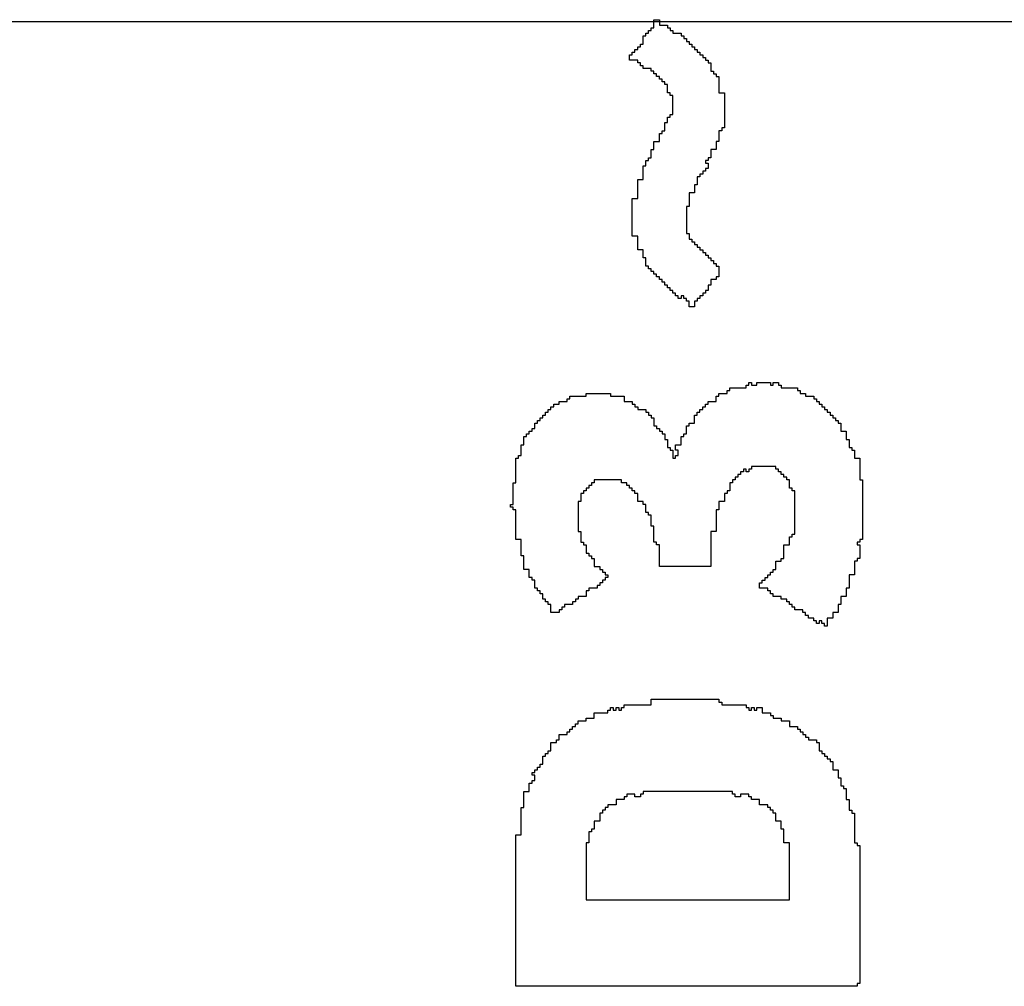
# Model space of a CAD drawing. Header units: millimetres. Extents: x -0.08 to 3.17, y -0.08 to 4.88.
# Tile 212 of 256: x 1.68 to 1.78, y 3.42 to 3.51. Entities that reach past the tile are written whole.
import ezdxf

# ---------------------------------------------------------------- set-up
doc = ezdxf.new("R2010")
doc.units = ezdxf.units.MM
doc.header["$MEASUREMENT"] = 0
doc.layers.add('BottomOverlay', color=54, linetype='Continuous')
doc.layers.add('TopOverlay', color=2, linetype='Continuous')

msp = doc.modelspace()

# ---------------------------------------------------------------- linework, layer by layer
at = {"layer": 'BottomOverlay'}
msp.add_line((1.99958, 3.51236), (1.099561, 3.51236), dxfattribs=at)
at = {"layer": 'TopOverlay'}
for p, q in [((1.743198, 3.511795), (1.743198, 3.512575)), ((1.743198, 3.512575), (1.743718, 3.512575)), ((1.743718, 3.512575), (1.743718, 3.512055)), ((1.743718, 3.512055), (1.744498, 3.512055)), ((1.744498, 3.512055), (1.744498, 3.511795)), ((1.742158, 3.510235), (1.742158, 3.511015)), ((1.742158, 3.511015), (1.742418, 3.511015)), ((1.742418, 3.511015), (1.742418, 3.511275)), ((1.742418, 3.511275), (1.742678, 3.511275)), ((1.742678, 3.511275), (1.742678, 3.511535)), ((1.742678, 3.511535), (1.742938, 3.511535)), ((1.742938, 3.511535), (1.742938, 3.511795)), ((1.742938, 3.511795), (1.743198, 3.511795)), ((1.744498, 3.511795), (1.744758, 3.511795)), ((1.744758, 3.511795), (1.744758, 3.511535)), ((1.744758, 3.511535), (1.745018, 3.511535)), ((1.745018, 3.511535), (1.745018, 3.511275)), ((1.745018, 3.511275), (1.745798, 3.511275)), ((1.745798, 3.511275), (1.745798, 3.511015)), ((1.745798, 3.511015), (1.746058, 3.511015)), ((1.746058, 3.511015), (1.746058, 3.510755)), ((1.741638, 3.509715), (1.741638, 3.509975)), ((1.741638, 3.509975), (1.741898, 3.509975)), ((1.741898, 3.509975), (1.741898, 3.510235)), ((1.741898, 3.510235), (1.742158, 3.510235)), ((1.746058, 3.510755), (1.746319, 3.510755)), ((1.746319, 3.510755), (1.746319, 3.510495)), ((1.746319, 3.510495), (1.746579, 3.510495)), ((1.746579, 3.510495), (1.746579, 3.510235)), ((1.746579, 3.510235), (1.746839, 3.510235)), ((1.746839, 3.510235), (1.746839, 3.509975)), ((1.746839, 3.509975), (1.747099, 3.509975)), ((1.747099, 3.509975), (1.747099, 3.509715)), ((1.740858, 3.508675), (1.740858, 3.509195)), ((1.740858, 3.509195), (1.741118, 3.509195)), ((1.741118, 3.509195), (1.741118, 3.509455)), ((1.741118, 3.509455), (1.741378, 3.509455)), ((1.741378, 3.509455), (1.741378, 3.509715)), ((1.741378, 3.509715), (1.741638, 3.509715)), ((1.747099, 3.509715), (1.747359, 3.509715)), ((1.747359, 3.509715), (1.747359, 3.509455)), ((1.747359, 3.509455), (1.747619, 3.509455)), ((1.747619, 3.509455), (1.747619, 3.509195)), ((1.747619, 3.509195), (1.747879, 3.509195)), ((1.747879, 3.509195), (1.747879, 3.508935)), ((1.741638, 3.508675), (1.740858, 3.508675)), ((1.741638, 3.508415), (1.741638, 3.508675)), ((1.741898, 3.508415), (1.741638, 3.508415)), ((1.741898, 3.508154), (1.741898, 3.508415)), ((1.742158, 3.508154), (1.741898, 3.508154)), ((1.742158, 3.507894), (1.742158, 3.508154)), ((1.747879, 3.508935), (1.748139, 3.508935)), ((1.748139, 3.508935), (1.748139, 3.508675)), ((1.748139, 3.508675), (1.748399, 3.508675)), ((1.748399, 3.508675), (1.748399, 3.508415)), ((1.748399, 3.508415), (1.748659, 3.508415)), ((1.748659, 3.508415), (1.748659, 3.507634)), ((1.742938, 3.507894), (1.742158, 3.507894)), ((1.742938, 3.507634), (1.742938, 3.507894)), ((1.743198, 3.507634), (1.742938, 3.507634)), ((1.743198, 3.507374), (1.743198, 3.507634)), ((1.743458, 3.507374), (1.743198, 3.507374)), ((1.743458, 3.507114), (1.743458, 3.507374)), ((1.743718, 3.507114), (1.743458, 3.507114)), ((1.743718, 3.506854), (1.743718, 3.507114)), ((1.748659, 3.507634), (1.748919, 3.507634)), ((1.748919, 3.507634), (1.748919, 3.507374)), ((1.748919, 3.507374), (1.749179, 3.507374)), ((1.749179, 3.507374), (1.749179, 3.507114)), ((1.749179, 3.507114), (1.749439, 3.507114)), ((1.749439, 3.507114), (1.749439, 3.505554)), ((1.743978, 3.506854), (1.743718, 3.506854)), ((1.743978, 3.506594), (1.743978, 3.506854)), ((1.744238, 3.506594), (1.743978, 3.506594)), ((1.744238, 3.506334), (1.744238, 3.506594)), ((1.744498, 3.506334), (1.744238, 3.506334)), ((1.744498, 3.505554), (1.744498, 3.506334)), ((1.744758, 3.505554), (1.744498, 3.505554)), ((1.744758, 3.505294), (1.744758, 3.505554)), ((1.745018, 3.505294), (1.744758, 3.505294)), ((1.745018, 3.503474), (1.745018, 3.505294)), ((1.749439, 3.505554), (1.749959, 3.505554)), ((1.749959, 3.505554), (1.749959, 3.502174)), ((1.744758, 3.503214), (1.744758, 3.503474)), ((1.744758, 3.503474), (1.745018, 3.503474)), ((1.744238, 3.501914), (1.744238, 3.502694)), ((1.744238, 3.502694), (1.744498, 3.502694)), ((1.744498, 3.502694), (1.744498, 3.503214)), ((1.744498, 3.503214), (1.744758, 3.503214)), ((1.743718, 3.500873), (1.743718, 3.501654)), ((1.743718, 3.501654), (1.743978, 3.501654)), ((1.743978, 3.501654), (1.743978, 3.501914)), ((1.743978, 3.501914), (1.744238, 3.501914)), ((1.749699, 3.501914), (1.749439, 3.501914)), ((1.749439, 3.501914), (1.749439, 3.500873)), ((1.749959, 3.502174), (1.749699, 3.502174)), ((1.749699, 3.502174), (1.749699, 3.501914)), ((1.743198, 3.500093), (1.743198, 3.500873)), ((1.743198, 3.500873), (1.743718, 3.500873)), ((1.749439, 3.500873), (1.749179, 3.500873)), ((1.749179, 3.500873), (1.749179, 3.500093)), ((1.742938, 3.499313), (1.742938, 3.500093)), ((1.742938, 3.500093), (1.743198, 3.500093)), ((1.749179, 3.500093), (1.748659, 3.500093)), ((1.748659, 3.500093), (1.748659, 3.499313)), ((1.742418, 3.498533), (1.742418, 3.499053)), ((1.742418, 3.499053), (1.742678, 3.499053)), ((1.742678, 3.499053), (1.742678, 3.499313)), ((1.742678, 3.499313), (1.742938, 3.499313)), ((1.748399, 3.499053), (1.748139, 3.499053)), ((1.748139, 3.499053), (1.748139, 3.498793)), ((1.748139, 3.498793), (1.748399, 3.498793)), ((1.748659, 3.499313), (1.748399, 3.499313)), ((1.748399, 3.499313), (1.748399, 3.499053)), ((1.748399, 3.498793), (1.748399, 3.498273)), ((1.742158, 3.497233), (1.742158, 3.498533)), ((1.742158, 3.498533), (1.742418, 3.498533)), ((1.747879, 3.497753), (1.747619, 3.497753)), ((1.747619, 3.497753), (1.747619, 3.497493)), ((1.748139, 3.498013), (1.747879, 3.498013)), ((1.747879, 3.498013), (1.747879, 3.497753)), ((1.748399, 3.498273), (1.748139, 3.498273)), ((1.748139, 3.498273), (1.748139, 3.498013)), ((1.741638, 3.495413), (1.741638, 3.497233)), ((1.741638, 3.497233), (1.742158, 3.497233)), ((1.747359, 3.496713), (1.747099, 3.496713)), ((1.747099, 3.496713), (1.747099, 3.495933)), ((1.747619, 3.497493), (1.747359, 3.497493)), ((1.747359, 3.497493), (1.747359, 3.496713)), ((1.747099, 3.495933), (1.746579, 3.495933)), ((1.746579, 3.495933), (1.746579, 3.494632)), ((1.741118, 3.491772), (1.741118, 3.495413)), ((1.741118, 3.495413), (1.741638, 3.495413)), ((1.746579, 3.494632), (1.746319, 3.494632)), ((1.746319, 3.494632), (1.746319, 3.492032)), ((1.746319, 3.492032), (1.746579, 3.492032)), ((1.746579, 3.492032), (1.746579, 3.491512)), ((1.741638, 3.491772), (1.741118, 3.491772)), ((1.741638, 3.490472), (1.741638, 3.491772)), ((1.746579, 3.491512), (1.746839, 3.491512)), ((1.746839, 3.491512), (1.746839, 3.491252)), ((1.746839, 3.491252), (1.747099, 3.491252)), ((1.747099, 3.491252), (1.747099, 3.490992)), ((1.742158, 3.490472), (1.741638, 3.490472)), ((1.742158, 3.489692), (1.742158, 3.490472)), ((1.747099, 3.490992), (1.747359, 3.490992)), ((1.747359, 3.490992), (1.747359, 3.490732)), ((1.747359, 3.490732), (1.747619, 3.490732)), ((1.747619, 3.490732), (1.747619, 3.490472)), ((1.747619, 3.490472), (1.747879, 3.490472)), ((1.747879, 3.490472), (1.747879, 3.490212)), ((1.747879, 3.490212), (1.748139, 3.490212)), ((1.748139, 3.490212), (1.748139, 3.489952)), ((1.742418, 3.489692), (1.742158, 3.489692)), ((1.742418, 3.488912), (1.742418, 3.489692)), ((1.748139, 3.489952), (1.748399, 3.489952)), ((1.748399, 3.489952), (1.748399, 3.489692)), ((1.748399, 3.489692), (1.748659, 3.489692)), ((1.748659, 3.489692), (1.748659, 3.489432)), ((1.748659, 3.489432), (1.748919, 3.489432)), ((1.748919, 3.489432), (1.748919, 3.489172)), ((1.748919, 3.489172), (1.749179, 3.489172)), ((1.749179, 3.489172), (1.749179, 3.488912)), ((1.742678, 3.488912), (1.742418, 3.488912)), ((1.742678, 3.488652), (1.742678, 3.488912)), ((1.742938, 3.488652), (1.742678, 3.488652)), ((1.742938, 3.488392), (1.742938, 3.488652)), ((1.743198, 3.488392), (1.742938, 3.488392)), ((1.743198, 3.488131), (1.743198, 3.488392)), ((1.749179, 3.488912), (1.749439, 3.488912)), ((1.749439, 3.488912), (1.749439, 3.487871)), ((1.743458, 3.488131), (1.743198, 3.488131)), ((1.743458, 3.487871), (1.743458, 3.488131)), ((1.743718, 3.487871), (1.743458, 3.487871)), ((1.743718, 3.487611), (1.743718, 3.487871)), ((1.743978, 3.487611), (1.743718, 3.487611)), ((1.743978, 3.487351), (1.743978, 3.487611)), ((1.744238, 3.487351), (1.743978, 3.487351)), ((1.744238, 3.487091), (1.744238, 3.487351)), ((1.749179, 3.487611), (1.748659, 3.487611)), ((1.748659, 3.487611), (1.748659, 3.487091)), ((1.749439, 3.487871), (1.749179, 3.487871)), ((1.749179, 3.487871), (1.749179, 3.487611)), ((1.744498, 3.487091), (1.744238, 3.487091)), ((1.744498, 3.486831), (1.744498, 3.487091)), ((1.744758, 3.486831), (1.744498, 3.486831)), ((1.744758, 3.486571), (1.744758, 3.486831)), ((1.745018, 3.486571), (1.744758, 3.486571)), ((1.745018, 3.486311), (1.745018, 3.486571)), ((1.745278, 3.486311), (1.745018, 3.486311)), ((1.745278, 3.486051), (1.745278, 3.486311)), ((1.748139, 3.486311), (1.747879, 3.486311)), ((1.747879, 3.486311), (1.747879, 3.486051)), ((1.748399, 3.486571), (1.748139, 3.486571)), ((1.748139, 3.486571), (1.748139, 3.486311)), ((1.748659, 3.487091), (1.748399, 3.487091)), ((1.748399, 3.487091), (1.748399, 3.486571)), ((1.745538, 3.486051), (1.745278, 3.486051)), ((1.745538, 3.485791), (1.745538, 3.486051)), ((1.745798, 3.485791), (1.745538, 3.485791)), ((1.746058, 3.486051), (1.745798, 3.486051)), ((1.745798, 3.486051), (1.745798, 3.485791)), ((1.746058, 3.485791), (1.746058, 3.486051)), ((1.746319, 3.485791), (1.746058, 3.485791)), ((1.746319, 3.485531), (1.746319, 3.485791)), ((1.746579, 3.485531), (1.746319, 3.485531)), ((1.746579, 3.485011), (1.746579, 3.485531)), ((1.747359, 3.485531), (1.747099, 3.485531)), ((1.747099, 3.485531), (1.747099, 3.485011)), ((1.747619, 3.485791), (1.747359, 3.485791)), ((1.747359, 3.485791), (1.747359, 3.485531)), ((1.747879, 3.486051), (1.747619, 3.486051)), ((1.747619, 3.486051), (1.747619, 3.485791)), ((1.747099, 3.485011), (1.746579, 3.485011)), ((1.750219, 3.47669), (1.750219, 3.47695)), ((1.750219, 3.47695), (1.750479, 3.47695)), ((1.750479, 3.47695), (1.750479, 3.47721)), ((1.750479, 3.47721), (1.752039, 3.47721)), ((1.752039, 3.47721), (1.752039, 3.47747)), ((1.752039, 3.47747), (1.752299, 3.47747)), ((1.752299, 3.47747), (1.752299, 3.47773)), ((1.752299, 3.47773), (1.752559, 3.47773)), ((1.752559, 3.47773), (1.752559, 3.47747)), ((1.752559, 3.47747), (1.753079, 3.47747)), ((1.753079, 3.47747), (1.753079, 3.47773)), ((1.753079, 3.47773), (1.75438, 3.47773)), ((1.75438, 3.47773), (1.75438, 3.47747)), ((1.75438, 3.47747), (1.75464, 3.47747)), ((1.75464, 3.47747), (1.75464, 3.47773)), ((1.75464, 3.47773), (1.75516, 3.47773)), ((1.75516, 3.47773), (1.75516, 3.47747)), ((1.75516, 3.47747), (1.75542, 3.47747)), ((1.75542, 3.47747), (1.75542, 3.47721)), ((1.75542, 3.47721), (1.75698, 3.47721)), ((1.75698, 3.47721), (1.75698, 3.47695)), ((1.75698, 3.47695), (1.75724, 3.47695)), ((1.75724, 3.47695), (1.75724, 3.47669)), ((1.734877, 3.47591), (1.734877, 3.47617)), ((1.734877, 3.47617), (1.735137, 3.47617)), ((1.735137, 3.47617), (1.735137, 3.47643)), ((1.735137, 3.47643), (1.736697, 3.47643)), ((1.736697, 3.47643), (1.736697, 3.47669)), ((1.736697, 3.47669), (1.739037, 3.47669)), ((1.739037, 3.47669), (1.739037, 3.47643)), ((1.739037, 3.47643), (1.740338, 3.47643)), ((1.740338, 3.47643), (1.740338, 3.47591)), ((1.749179, 3.47591), (1.749179, 3.47643)), ((1.749179, 3.47643), (1.749439, 3.47643)), ((1.749439, 3.47643), (1.749439, 3.47669)), ((1.749439, 3.47669), (1.750219, 3.47669)), ((1.75724, 3.47669), (1.75776, 3.47669)), ((1.75776, 3.47669), (1.75776, 3.47643)), ((1.75776, 3.47643), (1.75854, 3.47643)), ((1.75854, 3.47643), (1.75854, 3.47617)), ((1.75854, 3.47617), (1.7588, 3.47617)), ((1.7588, 3.47617), (1.7588, 3.47591)), ((1.733056, 3.474869), (1.733056, 3.475129)), ((1.733056, 3.475129), (1.733316, 3.475129)), ((1.733316, 3.475129), (1.733316, 3.475389)), ((1.733316, 3.475389), (1.733577, 3.475389)), ((1.733577, 3.475389), (1.733577, 3.475649)), ((1.733577, 3.475649), (1.734097, 3.475649)), ((1.734097, 3.475649), (1.734097, 3.47591)), ((1.734097, 3.47591), (1.734877, 3.47591)), ((1.740338, 3.47591), (1.741118, 3.47591)), ((1.741118, 3.47591), (1.741118, 3.475649)), ((1.741118, 3.475649), (1.741378, 3.475649)), ((1.741378, 3.475649), (1.741378, 3.475389)), ((1.741378, 3.475389), (1.741638, 3.475389)), ((1.741638, 3.475389), (1.741638, 3.475129)), ((1.741638, 3.475129), (1.742418, 3.475129)), ((1.742418, 3.475129), (1.742418, 3.474869)), ((1.747619, 3.474869), (1.747619, 3.475129)), ((1.747619, 3.475129), (1.747879, 3.475129)), ((1.747879, 3.475129), (1.747879, 3.475389)), ((1.747879, 3.475389), (1.748139, 3.475389)), ((1.748139, 3.475389), (1.748139, 3.475649)), ((1.748139, 3.475649), (1.748399, 3.475649)), ((1.748399, 3.475649), (1.748399, 3.47591)), ((1.748399, 3.47591), (1.749179, 3.47591)), ((1.7588, 3.47591), (1.75906, 3.47591)), ((1.75906, 3.47591), (1.75906, 3.475649)), ((1.75906, 3.475649), (1.75932, 3.475649)), ((1.75932, 3.475649), (1.75932, 3.475389)), ((1.75932, 3.475389), (1.75958, 3.475389)), ((1.75958, 3.475389), (1.75958, 3.475129)), ((1.75958, 3.475129), (1.75984, 3.475129)), ((1.75984, 3.475129), (1.75984, 3.474869)), ((1.732016, 3.473829), (1.732016, 3.474089)), ((1.732016, 3.474089), (1.732276, 3.474089)), ((1.732276, 3.474089), (1.732276, 3.474349)), ((1.732276, 3.474349), (1.732536, 3.474349)), ((1.732536, 3.474349), (1.732536, 3.474609)), ((1.732536, 3.474609), (1.732796, 3.474609)), ((1.732796, 3.474609), (1.732796, 3.474869)), ((1.732796, 3.474869), (1.733056, 3.474869)), ((1.742418, 3.474869), (1.742678, 3.474869)), ((1.742678, 3.474869), (1.742678, 3.474609)), ((1.742678, 3.474609), (1.742938, 3.474609)), ((1.742938, 3.474609), (1.742938, 3.474349)), ((1.742938, 3.474349), (1.743198, 3.474349)), ((1.743198, 3.474349), (1.743198, 3.473569)), ((1.747099, 3.473829), (1.747099, 3.474609)), ((1.747099, 3.474609), (1.747359, 3.474609)), ((1.747359, 3.474609), (1.747359, 3.474869)), ((1.747359, 3.474869), (1.747619, 3.474869)), ((1.75984, 3.474869), (1.760101, 3.474869)), ((1.760101, 3.474869), (1.760101, 3.474609)), ((1.760101, 3.474609), (1.760361, 3.474609)), ((1.760361, 3.474609), (1.760361, 3.474349)), ((1.760361, 3.474349), (1.760621, 3.474349)), ((1.760621, 3.474349), (1.760621, 3.474089)), ((1.760621, 3.474089), (1.760881, 3.474089)), ((1.760881, 3.474089), (1.760881, 3.473829)), ((1.731496, 3.473049), (1.731496, 3.473309)), ((1.731496, 3.473309), (1.731756, 3.473309)), ((1.731756, 3.473309), (1.731756, 3.473829)), ((1.731756, 3.473829), (1.732016, 3.473829)), ((1.743198, 3.473569), (1.743458, 3.473569)), ((1.743458, 3.473569), (1.743458, 3.473309)), ((1.743458, 3.473309), (1.743718, 3.473309)), ((1.743718, 3.473309), (1.743718, 3.473049)), ((1.746319, 3.472789), (1.746319, 3.473569)), ((1.746319, 3.473569), (1.746579, 3.473569)), ((1.746579, 3.473569), (1.746579, 3.473829)), ((1.746579, 3.473829), (1.747099, 3.473829)), ((1.760881, 3.473829), (1.761141, 3.473829)), ((1.761141, 3.473829), (1.761141, 3.473049)), ((1.730716, 3.471749), (1.730716, 3.472529)), ((1.730716, 3.472529), (1.730976, 3.472529)), ((1.730976, 3.472529), (1.730976, 3.472789)), ((1.730976, 3.472789), (1.731236, 3.472789)), ((1.731236, 3.472789), (1.731236, 3.473049)), ((1.731236, 3.473049), (1.731496, 3.473049)), ((1.743718, 3.473049), (1.743978, 3.473049)), ((1.743978, 3.473049), (1.743978, 3.472789)), ((1.743978, 3.472789), (1.744238, 3.472789)), ((1.744238, 3.472789), (1.744238, 3.472269)), ((1.744238, 3.472269), (1.744498, 3.472269)), ((1.744498, 3.472269), (1.744498, 3.471489)), ((1.745798, 3.471749), (1.745798, 3.472529)), ((1.745798, 3.472529), (1.746058, 3.472529)), ((1.746058, 3.472529), (1.746058, 3.472789)), ((1.746058, 3.472789), (1.746319, 3.472789)), ((1.761141, 3.473049), (1.761661, 3.473049)), ((1.761661, 3.473049), (1.761661, 3.472269)), ((1.761661, 3.472269), (1.761921, 3.472269)), ((1.761921, 3.472269), (1.761921, 3.471489)), ((1.730456, 3.470709), (1.730456, 3.471749)), ((1.730456, 3.471749), (1.730716, 3.471749)), ((1.744498, 3.471489), (1.744758, 3.471489)), ((1.744758, 3.471489), (1.744758, 3.471229)), ((1.744758, 3.471229), (1.745018, 3.471229)), ((1.745018, 3.471229), (1.745018, 3.470449)), ((1.745278, 3.471229), (1.745278, 3.471749)), ((1.745278, 3.471749), (1.745798, 3.471749)), ((1.745538, 3.471229), (1.745278, 3.471229)), ((1.745538, 3.470709), (1.745538, 3.471229)), ((1.761921, 3.471489), (1.762181, 3.471489)), ((1.762181, 3.471489), (1.762181, 3.471229)), ((1.762181, 3.471229), (1.762441, 3.471229)), ((1.762441, 3.471229), (1.762441, 3.470449)), ((1.729936, 3.468108), (1.729936, 3.470449)), ((1.729936, 3.470449), (1.730196, 3.470449)), ((1.730196, 3.470449), (1.730196, 3.470709)), ((1.730196, 3.470709), (1.730456, 3.470709)), ((1.745018, 3.470449), (1.745278, 3.470449)), ((1.745278, 3.470449), (1.745278, 3.470709)), ((1.745278, 3.470709), (1.745538, 3.470709)), ((1.762441, 3.470449), (1.762961, 3.470449)), ((1.762961, 3.470449), (1.762961, 3.468368)), ((1.752039, 3.469409), (1.751779, 3.469409)), ((1.751779, 3.469409), (1.751779, 3.469149)), ((1.752039, 3.469149), (1.752039, 3.469409)), ((1.752559, 3.469409), (1.752299, 3.469409)), ((1.752299, 3.469409), (1.752299, 3.469149)), ((1.7549, 3.469669), (1.752559, 3.469669)), ((1.752559, 3.469669), (1.752559, 3.469409)), ((1.7549, 3.469409), (1.7549, 3.469669)), ((1.75516, 3.469409), (1.7549, 3.469409)), ((1.75516, 3.469149), (1.75516, 3.469409)), ((1.740077, 3.468368), (1.737477, 3.468368)), ((1.737477, 3.468368), (1.737477, 3.468108)), ((1.740077, 3.468108), (1.740077, 3.468368)), ((1.750999, 3.468368), (1.750739, 3.468368)), ((1.750739, 3.468368), (1.750739, 3.468108)), ((1.751259, 3.468628), (1.750999, 3.468628)), ((1.750999, 3.468628), (1.750999, 3.468368)), ((1.751519, 3.468888), (1.751259, 3.468888)), ((1.751259, 3.468888), (1.751259, 3.468628)), ((1.751779, 3.469149), (1.751519, 3.469149)), ((1.751519, 3.469149), (1.751519, 3.468888)), ((1.752299, 3.469149), (1.752039, 3.469149)), ((1.75542, 3.469149), (1.75516, 3.469149)), ((1.75542, 3.468888), (1.75542, 3.469149)), ((1.75568, 3.468888), (1.75542, 3.468888)), ((1.75568, 3.468628), (1.75568, 3.468888)), ((1.75594, 3.468628), (1.75568, 3.468628)), ((1.75594, 3.468368), (1.75594, 3.468628)), ((1.7562, 3.468368), (1.75594, 3.468368)), ((1.7562, 3.467588), (1.7562, 3.468368)), ((1.762961, 3.468368), (1.763221, 3.468368)), ((1.763221, 3.468368), (1.763221, 3.462648)), ((1.729676, 3.466028), (1.729676, 3.468108)), ((1.729676, 3.468108), (1.729936, 3.468108)), ((1.736957, 3.467588), (1.736697, 3.467588)), ((1.736697, 3.467588), (1.736697, 3.467328)), ((1.737217, 3.467848), (1.736957, 3.467848)), ((1.736957, 3.467848), (1.736957, 3.467588)), ((1.737477, 3.468108), (1.737217, 3.468108)), ((1.737217, 3.468108), (1.737217, 3.467848)), ((1.740598, 3.468108), (1.740077, 3.468108)), ((1.740598, 3.467848), (1.740598, 3.468108)), ((1.740858, 3.467848), (1.740598, 3.467848)), ((1.740858, 3.467588), (1.740858, 3.467848)), ((1.741118, 3.467588), (1.740858, 3.467588)), ((1.741118, 3.467328), (1.741118, 3.467588)), ((1.750739, 3.468108), (1.750479, 3.468108)), ((1.750479, 3.468108), (1.750479, 3.467328)), ((1.75646, 3.467588), (1.7562, 3.467588)), ((1.75646, 3.467328), (1.75646, 3.467588)), ((1.736437, 3.467068), (1.736177, 3.467068)), ((1.736177, 3.467068), (1.736177, 3.466288)), ((1.736697, 3.467328), (1.736437, 3.467328)), ((1.736437, 3.467328), (1.736437, 3.467068)), ((1.741378, 3.467328), (1.741118, 3.467328)), ((1.741378, 3.467068), (1.741378, 3.467328)), ((1.741638, 3.467068), (1.741378, 3.467068)), ((1.741638, 3.466288), (1.741638, 3.467068)), ((1.750219, 3.467068), (1.749959, 3.467068)), ((1.749959, 3.467068), (1.749959, 3.466288)), ((1.750479, 3.467328), (1.750219, 3.467328)), ((1.750219, 3.467328), (1.750219, 3.467068)), ((1.75672, 3.467328), (1.75646, 3.467328)), ((1.75672, 3.463168), (1.75672, 3.467328)), ((1.729416, 3.465768), (1.729416, 3.466028)), ((1.729416, 3.466028), (1.729676, 3.466028)), ((1.729676, 3.465768), (1.729416, 3.465768)), ((1.729676, 3.465508), (1.729676, 3.465768)), ((1.736177, 3.466288), (1.735917, 3.466288)), ((1.735917, 3.466288), (1.735917, 3.463428)), ((1.742158, 3.466288), (1.741638, 3.466288)), ((1.742158, 3.466028), (1.742158, 3.466288)), ((1.742418, 3.466028), (1.742158, 3.466028)), ((1.742418, 3.465248), (1.742418, 3.466028)), ((1.749959, 3.466288), (1.749439, 3.466288)), ((1.749439, 3.466288), (1.749439, 3.465508)), ((1.729936, 3.465508), (1.729676, 3.465508)), ((1.729936, 3.462648), (1.729936, 3.465508)), ((1.742678, 3.465248), (1.742418, 3.465248)), ((1.742678, 3.464988), (1.742678, 3.465248)), ((1.742938, 3.464988), (1.742678, 3.464988)), ((1.742938, 3.463948), (1.742938, 3.464988)), ((1.749439, 3.465508), (1.749179, 3.465508)), ((1.749179, 3.465508), (1.749179, 3.463428)), ((1.743198, 3.463948), (1.742938, 3.463948)), ((1.743198, 3.462388), (1.743198, 3.463948)), ((1.735917, 3.463428), (1.736177, 3.463428)), ((1.736177, 3.463428), (1.736177, 3.462388)), ((1.749179, 3.463428), (1.748659, 3.463428)), ((1.748659, 3.463428), (1.748659, 3.460047)), ((1.7562, 3.462127), (1.7562, 3.462908)), ((1.7562, 3.462908), (1.75646, 3.462908)), ((1.75646, 3.462908), (1.75646, 3.463168)), ((1.75646, 3.463168), (1.75672, 3.463168)), ((1.730456, 3.462648), (1.729936, 3.462648)), ((1.730456, 3.461087), (1.730456, 3.462648)), ((1.736177, 3.462388), (1.736437, 3.462388)), ((1.736437, 3.462388), (1.736437, 3.462127)), ((1.736437, 3.462127), (1.736697, 3.462127)), ((1.736697, 3.462127), (1.736697, 3.461347)), ((1.743458, 3.462388), (1.743198, 3.462388)), ((1.743458, 3.462127), (1.743458, 3.462388)), ((1.743718, 3.462127), (1.743458, 3.462127)), ((1.743718, 3.460047), (1.743718, 3.462127)), ((1.75568, 3.460827), (1.75568, 3.462127)), ((1.75568, 3.462127), (1.7562, 3.462127)), ((1.762961, 3.462388), (1.762701, 3.462388)), ((1.762701, 3.462388), (1.762701, 3.462127)), ((1.762701, 3.462127), (1.762961, 3.462127)), ((1.763221, 3.462648), (1.762961, 3.462648)), ((1.762961, 3.462648), (1.762961, 3.462388)), ((1.762961, 3.462127), (1.762961, 3.460827)), ((1.730716, 3.461087), (1.730456, 3.461087)), ((1.730716, 3.459787), (1.730716, 3.461087)), ((1.736697, 3.461347), (1.736957, 3.461347)), ((1.736957, 3.461347), (1.736957, 3.461087)), ((1.736957, 3.461087), (1.737217, 3.461087)), ((1.737217, 3.461087), (1.737217, 3.460827)), ((1.737217, 3.460827), (1.737477, 3.460827)), ((1.737477, 3.460827), (1.737477, 3.460047)), ((1.75542, 3.460567), (1.75542, 3.460827)), ((1.75542, 3.460827), (1.75568, 3.460827)), ((1.762961, 3.460827), (1.762701, 3.460827)), ((1.762701, 3.460827), (1.762701, 3.460567)), ((1.737477, 3.460047), (1.737997, 3.460047)), ((1.737997, 3.460047), (1.737997, 3.459787)), ((1.748659, 3.460047), (1.743718, 3.460047)), ((1.7549, 3.459787), (1.7549, 3.460567)), ((1.7549, 3.460567), (1.75542, 3.460567)), ((1.762701, 3.460567), (1.762441, 3.460567)), ((1.762441, 3.460567), (1.762441, 3.459267)), ((1.731236, 3.459787), (1.730716, 3.459787)), ((1.731236, 3.459007), (1.731236, 3.459787)), ((1.731496, 3.459007), (1.731236, 3.459007)), ((1.731496, 3.458747), (1.731496, 3.459007)), ((1.737997, 3.459787), (1.738257, 3.459787)), ((1.738257, 3.459787), (1.738257, 3.459527)), ((1.738257, 3.459527), (1.738517, 3.459527)), ((1.738517, 3.459527), (1.738517, 3.459267)), ((1.738517, 3.459267), (1.738777, 3.459267)), ((1.738777, 3.459007), (1.738517, 3.459007)), ((1.738517, 3.459007), (1.738517, 3.458747)), ((1.738777, 3.459267), (1.738777, 3.459007)), ((1.75386, 3.458747), (1.75386, 3.459007)), ((1.75386, 3.459007), (1.75412, 3.459007)), ((1.75412, 3.459007), (1.75412, 3.459267)), ((1.75412, 3.459267), (1.75438, 3.459267)), ((1.75438, 3.459267), (1.75438, 3.459527)), ((1.75438, 3.459527), (1.75464, 3.459527)), ((1.75464, 3.459527), (1.75464, 3.459787)), ((1.75464, 3.459787), (1.7549, 3.459787)), ((1.762441, 3.459267), (1.761921, 3.459267)), ((1.761921, 3.459267), (1.761921, 3.457967)), ((1.731756, 3.458747), (1.731496, 3.458747)), ((1.731756, 3.457967), (1.731756, 3.458747)), ((1.732016, 3.457967), (1.731756, 3.457967)), ((1.732016, 3.457707), (1.732016, 3.457967)), ((1.737737, 3.457967), (1.736957, 3.457967)), ((1.736957, 3.457967), (1.736957, 3.457707)), ((1.737997, 3.458227), (1.737737, 3.458227)), ((1.737737, 3.458227), (1.737737, 3.457967)), ((1.738257, 3.458487), (1.737997, 3.458487)), ((1.737997, 3.458487), (1.737997, 3.458227)), ((1.738517, 3.458747), (1.738257, 3.458747)), ((1.738257, 3.458747), (1.738257, 3.458487)), ((1.75334, 3.457967), (1.75334, 3.458487)), ((1.75334, 3.458487), (1.7536, 3.458487)), ((1.75412, 3.457967), (1.75334, 3.457967)), ((1.7536, 3.458487), (1.7536, 3.458747)), ((1.7536, 3.458747), (1.75386, 3.458747)), ((1.75412, 3.457707), (1.75412, 3.457967)), ((1.761921, 3.457967), (1.761661, 3.457967)), ((1.761661, 3.457967), (1.761661, 3.457187)), ((1.732276, 3.457707), (1.732016, 3.457707)), ((1.732276, 3.457447), (1.732276, 3.457707)), ((1.732536, 3.457447), (1.732276, 3.457447)), ((1.732536, 3.456927), (1.732536, 3.457447)), ((1.736697, 3.457187), (1.735917, 3.457187)), ((1.735917, 3.457187), (1.735917, 3.456927)), ((1.736957, 3.457707), (1.736697, 3.457707)), ((1.736697, 3.457707), (1.736697, 3.457187)), ((1.75438, 3.457707), (1.75412, 3.457707)), ((1.75438, 3.457447), (1.75438, 3.457707)), ((1.75464, 3.457447), (1.75438, 3.457447)), ((1.75464, 3.457187), (1.75464, 3.457447)), ((1.75542, 3.457187), (1.75464, 3.457187)), ((1.75542, 3.456927), (1.75542, 3.457187)), ((1.761661, 3.457187), (1.761141, 3.457187)), ((1.761141, 3.457187), (1.761141, 3.456407)), ((1.732796, 3.456927), (1.732536, 3.456927)), ((1.732796, 3.456667), (1.732796, 3.456927)), ((1.733056, 3.456667), (1.732796, 3.456667)), ((1.733056, 3.456407), (1.733056, 3.456667)), ((1.733316, 3.456407), (1.733056, 3.456407)), ((1.733316, 3.455627), (1.733316, 3.456407)), ((1.734617, 3.456147), (1.734357, 3.456147)), ((1.734357, 3.456147), (1.734357, 3.455887)), ((1.735397, 3.456407), (1.734617, 3.456407)), ((1.734617, 3.456407), (1.734617, 3.456147)), ((1.735657, 3.456667), (1.735397, 3.456667)), ((1.735397, 3.456667), (1.735397, 3.456407)), ((1.735917, 3.456927), (1.735657, 3.456927)), ((1.735657, 3.456927), (1.735657, 3.456667)), ((1.75594, 3.456927), (1.75542, 3.456927)), ((1.75594, 3.456667), (1.75594, 3.456927)), ((1.7562, 3.456667), (1.75594, 3.456667)), ((1.7562, 3.456407), (1.7562, 3.456667)), ((1.75646, 3.456407), (1.7562, 3.456407)), ((1.75646, 3.456147), (1.75646, 3.456407)), ((1.75672, 3.456147), (1.75646, 3.456147)), ((1.75672, 3.455887), (1.75672, 3.456147)), ((1.761141, 3.456407), (1.760881, 3.456407)), ((1.760881, 3.456407), (1.760881, 3.455627)), ((1.734097, 3.455627), (1.733316, 3.455627)), ((1.734357, 3.455887), (1.734097, 3.455887)), ((1.734097, 3.455887), (1.734097, 3.455627)), ((1.7575, 3.455887), (1.75672, 3.455887)), ((1.7575, 3.455627), (1.7575, 3.455887)), ((1.75776, 3.455627), (1.7575, 3.455627)), ((1.75776, 3.455366), (1.75776, 3.455627)), ((1.75802, 3.455366), (1.75776, 3.455366)), ((1.75802, 3.455106), (1.75802, 3.455366)), ((1.760881, 3.455627), (1.760361, 3.455627)), ((1.760361, 3.455627), (1.760361, 3.455106)), ((1.75854, 3.455106), (1.75802, 3.455106)), ((1.75854, 3.454846), (1.75854, 3.455106)), ((1.7588, 3.454846), (1.75854, 3.454846)), ((1.7588, 3.454586), (1.7588, 3.454846)), ((1.75906, 3.454586), (1.7588, 3.454586)), ((1.75932, 3.454846), (1.75906, 3.454846)), ((1.75906, 3.454846), (1.75906, 3.454586)), ((1.75932, 3.454586), (1.75932, 3.454846)), ((1.75958, 3.454586), (1.75932, 3.454586)), ((1.75958, 3.454326), (1.75958, 3.454586)), ((1.75984, 3.454326), (1.75958, 3.454326)), ((1.760361, 3.455106), (1.75984, 3.455106)), ((1.75984, 3.455106), (1.75984, 3.454326)), ((1.740338, 3.446525), (1.740338, 3.446785)), ((1.740338, 3.446785), (1.742938, 3.446785)), ((1.742938, 3.446785), (1.742938, 3.447305)), ((1.742938, 3.447305), (1.749439, 3.447305)), ((1.749439, 3.447305), (1.749439, 3.447045)), ((1.749439, 3.447045), (1.749699, 3.447045)), ((1.749699, 3.447045), (1.749699, 3.446785)), ((1.749699, 3.446785), (1.752039, 3.446785)), ((1.752039, 3.446785), (1.752039, 3.446525)), ((1.737477, 3.445485), (1.737477, 3.446005)), ((1.737477, 3.446005), (1.738777, 3.446005)), ((1.738777, 3.446005), (1.738777, 3.446265)), ((1.738777, 3.446265), (1.739037, 3.446265)), ((1.739037, 3.446265), (1.739037, 3.446525)), ((1.739037, 3.446525), (1.739297, 3.446525)), ((1.739297, 3.446525), (1.739297, 3.446265)), ((1.739297, 3.446265), (1.739558, 3.446265)), ((1.739558, 3.446265), (1.739558, 3.446525)), ((1.739558, 3.446525), (1.739818, 3.446525)), ((1.739818, 3.446525), (1.739818, 3.446265)), ((1.739818, 3.446265), (1.740077, 3.446265)), ((1.740077, 3.446265), (1.740077, 3.446525)), ((1.740077, 3.446525), (1.740338, 3.446525)), ((1.752039, 3.446525), (1.752299, 3.446525)), ((1.752299, 3.446525), (1.752299, 3.446265)), ((1.752299, 3.446265), (1.752559, 3.446265)), ((1.752559, 3.446265), (1.752559, 3.446525)), ((1.752559, 3.446525), (1.752819, 3.446525)), ((1.752819, 3.446525), (1.752819, 3.446265)), ((1.752819, 3.446265), (1.753079, 3.446265)), ((1.753079, 3.446265), (1.753079, 3.446525)), ((1.753079, 3.446525), (1.7536, 3.446525)), ((1.7536, 3.446525), (1.7536, 3.446005)), ((1.7536, 3.446005), (1.75438, 3.446005)), ((1.75438, 3.446005), (1.75438, 3.445745)), ((1.75438, 3.445745), (1.75464, 3.445745)), ((1.75464, 3.445745), (1.75464, 3.445485)), ((1.735657, 3.444705), (1.735657, 3.444965)), ((1.735657, 3.444965), (1.735917, 3.444965)), ((1.735917, 3.444965), (1.735917, 3.445225)), ((1.735917, 3.445225), (1.736697, 3.445225)), ((1.736697, 3.445225), (1.736697, 3.445485)), ((1.736697, 3.445485), (1.737477, 3.445485)), ((1.75464, 3.445485), (1.75542, 3.445485)), ((1.75542, 3.445485), (1.75542, 3.445225)), ((1.75542, 3.445225), (1.7562, 3.445225)), ((1.7562, 3.445225), (1.7562, 3.444705)), ((1.734097, 3.443405), (1.734097, 3.443925)), ((1.734097, 3.443925), (1.734877, 3.443925)), ((1.734877, 3.443925), (1.734877, 3.444185)), ((1.734877, 3.444185), (1.735137, 3.444185)), ((1.735137, 3.444185), (1.735137, 3.444445)), ((1.735137, 3.444445), (1.735397, 3.444445)), ((1.735397, 3.444445), (1.735397, 3.444705)), ((1.735397, 3.444705), (1.735657, 3.444705)), ((1.7562, 3.444705), (1.75698, 3.444705)), ((1.75698, 3.444705), (1.75698, 3.444445)), ((1.75698, 3.444445), (1.75724, 3.444445)), ((1.75724, 3.444445), (1.75724, 3.444185)), ((1.75724, 3.444185), (1.7575, 3.444185)), ((1.7575, 3.444185), (1.7575, 3.443925)), ((1.7575, 3.443925), (1.75776, 3.443925)), ((1.75776, 3.443925), (1.75776, 3.443665)), ((1.733316, 3.442365), (1.733316, 3.443145)), ((1.733316, 3.443145), (1.733837, 3.443145)), ((1.733837, 3.443145), (1.733837, 3.443405)), ((1.733837, 3.443405), (1.734097, 3.443405)), ((1.75776, 3.443665), (1.75802, 3.443665)), ((1.75802, 3.443665), (1.75802, 3.443405)), ((1.75802, 3.443405), (1.7588, 3.443405)), ((1.7588, 3.443405), (1.7588, 3.443145)), ((1.7588, 3.443145), (1.75906, 3.443145)), ((1.75906, 3.443145), (1.75906, 3.442365)), ((1.732796, 3.441844), (1.732796, 3.442105)), ((1.732796, 3.442105), (1.733056, 3.442105)), ((1.733056, 3.442105), (1.733056, 3.442365)), ((1.733056, 3.442365), (1.733316, 3.442365)), ((1.75906, 3.442365), (1.75932, 3.442365)), ((1.75932, 3.442365), (1.75932, 3.442105)), ((1.75932, 3.442105), (1.75958, 3.442105)), ((1.75958, 3.442105), (1.75958, 3.441844)), ((1.732276, 3.440804), (1.732276, 3.441064)), ((1.732276, 3.441064), (1.732536, 3.441064)), ((1.732536, 3.441064), (1.732536, 3.441844)), ((1.732536, 3.441844), (1.732796, 3.441844)), ((1.75958, 3.441844), (1.75984, 3.441844)), ((1.75984, 3.441844), (1.75984, 3.441584)), ((1.75984, 3.441584), (1.760101, 3.441584)), ((1.760101, 3.441584), (1.760101, 3.441324)), ((1.760101, 3.441324), (1.760361, 3.441324)), ((1.760361, 3.441324), (1.760361, 3.440544)), ((1.731496, 3.440024), (1.731496, 3.440284)), ((1.731496, 3.440284), (1.731756, 3.440284)), ((1.731756, 3.440024), (1.731496, 3.440024)), ((1.731756, 3.440284), (1.731756, 3.440544)), ((1.731756, 3.440544), (1.732016, 3.440544)), ((1.731756, 3.439504), (1.731756, 3.440024)), ((1.732016, 3.440544), (1.732016, 3.440804)), ((1.732016, 3.440804), (1.732276, 3.440804)), ((1.760361, 3.440544), (1.760881, 3.440544)), ((1.760881, 3.440544), (1.760881, 3.439764)), ((1.731236, 3.438464), (1.731236, 3.439244)), ((1.731236, 3.439244), (1.731496, 3.439244)), ((1.731496, 3.439244), (1.731496, 3.439504)), ((1.731496, 3.439504), (1.731756, 3.439504)), ((1.760881, 3.439764), (1.761141, 3.439764)), ((1.761141, 3.439764), (1.761141, 3.438984)), ((1.730716, 3.436904), (1.730716, 3.438464)), ((1.730716, 3.438464), (1.731236, 3.438464)), ((1.741378, 3.438204), (1.740598, 3.438204)), ((1.740598, 3.438204), (1.740598, 3.437944)), ((1.741378, 3.437944), (1.741378, 3.438204)), ((1.742158, 3.438204), (1.741898, 3.438204)), ((1.741898, 3.438204), (1.741898, 3.437944)), ((1.750739, 3.438464), (1.742158, 3.438464)), ((1.742158, 3.438464), (1.742158, 3.438204)), ((1.750739, 3.438204), (1.750739, 3.438464)), ((1.750999, 3.438204), (1.750739, 3.438204)), ((1.750999, 3.437944), (1.750999, 3.438204)), ((1.752299, 3.438204), (1.751519, 3.438204)), ((1.751519, 3.438204), (1.751519, 3.437944)), ((1.752299, 3.437944), (1.752299, 3.438204)), ((1.761141, 3.438984), (1.761401, 3.438984)), ((1.761401, 3.438984), (1.761401, 3.438724)), ((1.761401, 3.438724), (1.761661, 3.438724)), ((1.761661, 3.438724), (1.761661, 3.437684)), ((1.740338, 3.437684), (1.739558, 3.437684)), ((1.739558, 3.437684), (1.739558, 3.437164)), ((1.740598, 3.437944), (1.740338, 3.437944)), ((1.740338, 3.437944), (1.740338, 3.437684)), ((1.741898, 3.437944), (1.741378, 3.437944)), ((1.751519, 3.437944), (1.750999, 3.437944)), ((1.752559, 3.437944), (1.752299, 3.437944)), ((1.752559, 3.437684), (1.752559, 3.437944)), ((1.75334, 3.437684), (1.752559, 3.437684)), ((1.75334, 3.437164), (1.75334, 3.437684)), ((1.761661, 3.437684), (1.761921, 3.437684)), ((1.761921, 3.437684), (1.761921, 3.436644)), ((1.730456, 3.434303), (1.730456, 3.436904)), ((1.730456, 3.436904), (1.730716, 3.436904)), ((1.738257, 3.436384), (1.737997, 3.436384)), ((1.737997, 3.436384), (1.737997, 3.435604)), ((1.738517, 3.436644), (1.738257, 3.436644)), ((1.738257, 3.436644), (1.738257, 3.436384)), ((1.738777, 3.436904), (1.738517, 3.436904)), ((1.738517, 3.436904), (1.738517, 3.436644)), ((1.739558, 3.437164), (1.738777, 3.437164)), ((1.738777, 3.437164), (1.738777, 3.436904)), ((1.75412, 3.437164), (1.75334, 3.437164)), ((1.75412, 3.436904), (1.75412, 3.437164)), ((1.75438, 3.436904), (1.75412, 3.436904)), ((1.75438, 3.436644), (1.75438, 3.436904)), ((1.75464, 3.436644), (1.75438, 3.436644)), ((1.75464, 3.436384), (1.75464, 3.436644)), ((1.7549, 3.436384), (1.75464, 3.436384)), ((1.7549, 3.435604), (1.7549, 3.436384)), ((1.761921, 3.436644), (1.762181, 3.436644)), ((1.762181, 3.436644), (1.762181, 3.436384)), ((1.762181, 3.436384), (1.762441, 3.436384)), ((1.762441, 3.436384), (1.762441, 3.433523)), ((1.737997, 3.435604), (1.737477, 3.435604)), ((1.737477, 3.435604), (1.737477, 3.434823)), ((1.75542, 3.435604), (1.7549, 3.435604)), ((1.75542, 3.434823), (1.75542, 3.435604)), ((1.737217, 3.434563), (1.736957, 3.434563)), ((1.736957, 3.434563), (1.736957, 3.433523)), ((1.737477, 3.434823), (1.737217, 3.434823)), ((1.737217, 3.434823), (1.737217, 3.434563)), ((1.75568, 3.434823), (1.75542, 3.434823)), ((1.75568, 3.433523), (1.75568, 3.434823)), ((1.729936, 3.419741), (1.729936, 3.434303)), ((1.729936, 3.434303), (1.730456, 3.434303)), ((1.736957, 3.433523), (1.736697, 3.433523)), ((1.736697, 3.433523), (1.736697, 3.429102)), ((1.7562, 3.433523), (1.75568, 3.433523)), ((1.7562, 3.428062), (1.7562, 3.433523)), ((1.762441, 3.433523), (1.762701, 3.433523)), ((1.762701, 3.433523), (1.762701, 3.433263)), ((1.762701, 3.433263), (1.762961, 3.433263)), ((1.762961, 3.433263), (1.762961, 3.420001)), ((1.736697, 3.429102), (1.736697, 3.428843)), ((1.736697, 3.428843), (1.736697, 3.428062)), ((1.736697, 3.428062), (1.7562, 3.428062)), ((1.760101, 3.419741), (1.729936, 3.419741)), ((1.760361, 3.419741), (1.760101, 3.419741)), ((1.762701, 3.419741), (1.760361, 3.419741)), ((1.762961, 3.420001), (1.762701, 3.420001)), ((1.762701, 3.420001), (1.762701, 3.419741))]:
    msp.add_line(p, q, dxfattribs=at)

doc.saveas('drawing.dxf')
